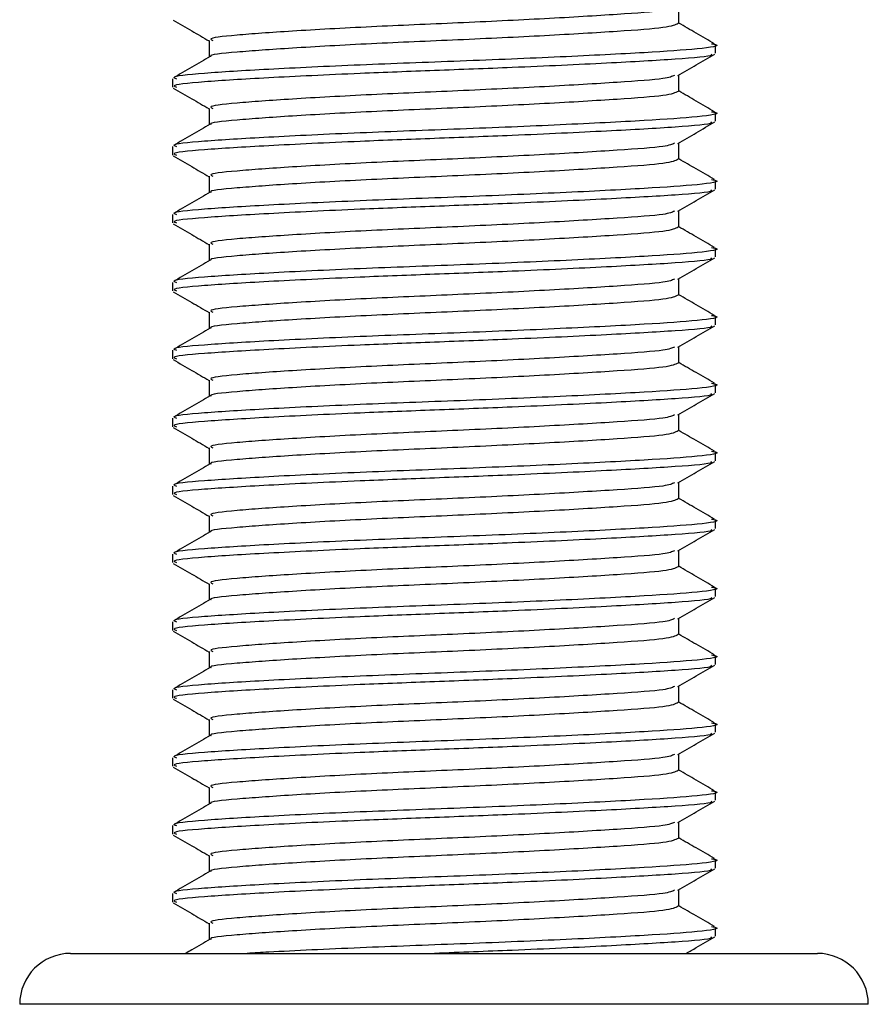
# Model space of a CAD drawing. Header units: millimetres. Extents: x 0 to 420, y 0 to 297.
# Tile 62 of 68: x 317.77 to 319.16, y 194.47 to 196.09. Entities that reach past the tile are written whole.
import ezdxf

# ---------------------------------------------------------------- set-up
doc = ezdxf.new("R2010")
doc.units = ezdxf.units.MM

msp = doc.modelspace()

# ---------------------------------------------------------------- linework, layer by layer
at = {"color": 7, "linetype": 'Continuous', "lineweight": 25}
for p, q in [((318.852, 196.08172), (318.852, 196.10884)), ((318.07998, 196.05382), (318.07998, 196.02666)), ((318.91241, 196.03286), (318.91241, 196.04684)), ((318.01957, 195.99104), (318.01957, 195.97709)), ((318.852, 195.97012), (318.852, 195.99724)), ((318.07998, 195.94222), (318.07998, 195.91505)), ((318.91241, 195.92126), (318.91241, 195.93523)), ((318.852, 195.85851), (318.852, 195.88563)), ((318.01957, 195.87944), (318.01957, 195.86549)), ((318.07998, 195.83061), (318.07998, 195.80345)), ((318.91241, 195.80965), (318.91241, 195.82363)), ((318.852, 195.74691), (318.852, 195.77403)), ((318.01957, 195.76783), (318.01957, 195.75388)), ((318.07998, 195.71901), (318.07998, 195.69184)), ((318.91241, 195.69805), (318.91241, 195.71203)), ((318.852, 195.6353), (318.852, 195.66242)), ((318.01957, 195.65623), (318.01957, 195.64228)), ((318.07998, 195.6074), (318.07998, 195.58024)), ((318.91241, 195.58644), (318.91241, 195.60042)), ((318.01957, 195.54462), (318.01957, 195.53067)), ((318.852, 195.5237), (318.852, 195.55082)), ((318.07998, 195.4958), (318.07998, 195.46863)), ((318.91241, 195.47484), (318.91241, 195.48882)), ((318.01957, 195.43302), (318.01957, 195.41907)), ((318.852, 195.41209), (318.852, 195.43921)), ((318.07998, 195.38419), (318.07998, 195.35703)), ((318.91241, 195.36323), (318.91241, 195.37721)), ((318.01957, 195.32141), (318.01957, 195.30746)), ((318.852, 195.30049), (318.852, 195.32761)), ((318.07998, 195.27259), (318.07998, 195.24542)), ((318.91241, 195.25163), (318.91241, 195.26561)), ((318.01957, 195.20981), (318.01957, 195.19586)), ((318.852, 195.18888), (318.852, 195.216)), ((318.07998, 195.16098), (318.07998, 195.13382)), ((318.91241, 195.14002), (318.91241, 195.154)), ((318.01957, 195.0982), (318.01957, 195.08425)), ((318.852, 195.07728), (318.852, 195.1044)), ((318.07998, 195.04938), (318.07998, 195.02221)), ((318.91241, 195.02842), (318.91241, 195.0424)), ((318.01957, 194.9866), (318.01957, 194.97265)), ((318.852, 194.96567), (318.852, 194.99279)), ((318.07998, 194.93777), (318.07998, 194.91061)), ((318.91241, 194.91681), (318.91241, 194.93079)), ((318.852, 194.85407), (318.852, 194.88119)), ((318.01957, 194.87499), (318.01957, 194.86104)), ((318.07998, 194.82617), (318.07998, 194.799)), ((318.91241, 194.80521), (318.91241, 194.81919)), ((318.852, 194.74246), (318.852, 194.76958)), ((318.01957, 194.76339), (318.01957, 194.74944)), ((318.07998, 194.71456), (318.07998, 194.6874)), ((318.91241, 194.6936), (318.91241, 194.70758)), ((318.852, 194.63086), (318.852, 194.65798)), ((318.01957, 194.65178), (318.01957, 194.63783)), ((318.07998, 194.60296), (318.07998, 194.57579)), ((318.91241, 194.582), (318.91241, 194.59598)), ((317.85216, 194.55347), (319.07982, 194.55347)), ((319.16352, 194.46977), (317.76846, 194.46977))]:
    msp.add_line(p, q, dxfattribs=at)
for centre, start, end in [((317.85216, 194.46977), 90, 180), ((319.07982, 194.46977), 0, 90)]:
    msp.add_arc(centre, 0.0837, start, end, dxfattribs=at)
for points, knots in [([(318.84498, 196.10801), (318.84102, 196.10624), (318.83187, 196.10216), (318.75482, 196.09667), (318.63602, 196.08947), (318.49059, 196.08255), (318.34247, 196.07639), (318.21103, 196.06903), (318.12017, 196.06251), (318.07679, 196.05757), (318.08425, 196.05453), (318.08598, 196.05382)], [0, 0, 0, 0, 0.09285129, 0.21449693, 0.34094888, 0.46629235, 0.5884099, 0.71545608, 0.83913214, 0.9626844, 1, 1, 1, 1]), ([(318.02088, 196.08726), (318.03099, 196.08141), (318.05069, 196.07001), (318.07039, 196.05859), (318.07998, 196.05304)], [0, 0, 0, 0, 0.5130376, 1, 1, 1, 1]), ([(318.85099, 196.08173), (318.84626, 196.0794), (318.8368, 196.07475), (318.75526, 196.06876), (318.6359, 196.06157), (318.4906, 196.05465), (318.34256, 196.04849), (318.21064, 196.04113), (318.12158, 196.03459), (318.07845, 196.03024), (318.08285, 196.02781), (318.08305, 196.0277)], [0, 0, 0, 0, 0.1221089, 0.2440673, 0.3708443, 0.4965099, 0.6189414, 0.7463142, 0.8703081, 0.994178, 1, 1, 1, 1]), ([(318.91084, 196.04839), (318.90074, 196.05424), (318.88112, 196.06559), (318.86151, 196.07695), (318.852, 196.08246)], [0, 0, 0, 0, 0.5152084, 1, 1, 1, 1]), ([(318.90598, 196.04837), (318.90838, 196.04795), (318.92399, 196.04524), (318.88939, 196.03991), (318.80236, 196.0339), (318.66199, 196.02669), (318.4946, 196.01977), (318.3231, 196.01361), (318.17114, 196.00625), (318.06605, 195.99973), (318.01588, 195.9948), (318.02451, 195.99175), (318.02652, 195.99104)], [0, 0, 0, 0, 0.0217297, 0.1414261, 0.2565525, 0.3762225, 0.4948447, 0.6104172, 0.7306489, 0.8476948, 0.9646236, 1, 1, 1, 1]), ([(318.90478, 196.03144), (318.90556, 196.03084), (318.90937, 196.0279), (318.85195, 196.02303), (318.73928, 196.01654), (318.59396, 196.00975), (318.45165, 196.00438), (318.31079, 195.99904), (318.1711, 195.99231), (318.06606, 195.98578), (318.01588, 195.98084), (318.02451, 195.9778), (318.02652, 195.97709)], [0, 0, 0, 0, 0.0318208, 0.1550726, 0.2780795, 0.40465, 0.4988, 0.5899648, 0.7165084, 0.839699, 0.9627664, 1, 1, 1, 1]), ([(318.85047, 195.99635), (318.86058, 196.0022), (318.88079, 196.01391), (318.901, 196.02561), (318.9111, 196.03146)], [0, 0, 0, 0, 0.4998993, 1, 1, 1, 1]), ([(318.08176, 196.02769), (318.07166, 196.02183), (318.05146, 196.01013), (318.03125, 195.99843), (318.02114, 195.99258)], [0, 0, 0, 0, 0.4999039, 1, 1, 1, 1]), ([(318.84498, 195.99641), (318.84102, 195.99464), (318.83187, 195.99055), (318.75482, 195.98507), (318.63602, 195.97786), (318.49059, 195.97094), (318.34247, 195.96479), (318.21103, 195.95742), (318.12017, 195.9509), (318.07679, 195.94597), (318.08425, 195.94293), (318.08598, 195.94222)], [0, 0, 0, 0, 0.0928513, 0.2144969, 0.3409489, 0.4662923, 0.5884099, 0.7154561, 0.8391321, 0.9626844, 1, 1, 1, 1]), ([(318.02088, 195.97566), (318.03099, 195.96981), (318.05069, 195.9584), (318.07039, 195.94699), (318.07998, 195.94143)], [0, 0, 0, 0, 0.5130376, 1, 1, 1, 1]), ([(318.85099, 195.97012), (318.84626, 195.9678), (318.8368, 195.96314), (318.75526, 195.95716), (318.6359, 195.94996), (318.4906, 195.94304), (318.34256, 195.93688), (318.21064, 195.92953), (318.12158, 195.92299), (318.07845, 195.91864), (318.08285, 195.9162), (318.08305, 195.9161)], [0, 0, 0, 0, 0.1221089, 0.2440673, 0.3708443, 0.4965099, 0.6189414, 0.7463142, 0.8703081, 0.994178, 1, 1, 1, 1]), ([(318.91084, 195.93678), (318.90074, 195.94263), (318.88112, 195.95399), (318.86151, 195.96535), (318.852, 195.97085)], [0, 0, 0, 0, 0.5152084, 1, 1, 1, 1]), ([(318.90598, 195.93677), (318.90838, 195.93635), (318.92399, 195.93363), (318.88939, 195.92831), (318.80236, 195.92229), (318.66199, 195.91508), (318.4946, 195.90817), (318.3231, 195.90201), (318.17114, 195.89465), (318.06605, 195.88812), (318.01588, 195.88319), (318.02451, 195.88015), (318.02652, 195.87944)], [0, 0, 0, 0, 0.0217297, 0.1414261, 0.2565525, 0.3762225, 0.4948447, 0.6104172, 0.7306489, 0.8476948, 0.9646236, 1, 1, 1, 1]), ([(318.90478, 195.91984), (318.90556, 195.91923), (318.90937, 195.91629), (318.85195, 195.91142), (318.73928, 195.90494), (318.59396, 195.89814), (318.45165, 195.89278), (318.31079, 195.88743), (318.1711, 195.8807), (318.06606, 195.87417), (318.01588, 195.86924), (318.02451, 195.86619), (318.02652, 195.86549)], [0, 0, 0, 0, 0.0318208, 0.1550726, 0.2780795, 0.40465, 0.4988, 0.5899648, 0.7165084, 0.839699, 0.9627664, 1, 1, 1, 1]), ([(318.85047, 195.88474), (318.86058, 195.8906), (318.88079, 195.9023), (318.901, 195.914), (318.9111, 195.91985)], [0, 0, 0, 0, 0.4998993, 1, 1, 1, 1]), ([(318.08176, 195.91608), (318.07166, 195.91023), (318.05146, 195.89853), (318.03125, 195.88683), (318.02114, 195.88098)], [0, 0, 0, 0, 0.4999039, 1, 1, 1, 1]), ([(318.84498, 195.8848), (318.84102, 195.88303), (318.83187, 195.87895), (318.75482, 195.87346), (318.63602, 195.86626), (318.49059, 195.85934), (318.34247, 195.85318), (318.21103, 195.84582), (318.12017, 195.8393), (318.07679, 195.83436), (318.08425, 195.83132), (318.08598, 195.83061)], [0, 0, 0, 0, 0.0928513, 0.2144969, 0.3409489, 0.4662923, 0.5884099, 0.7154561, 0.8391321, 0.9626844, 1, 1, 1, 1]), ([(318.02088, 195.86405), (318.03099, 195.8582), (318.05069, 195.8468), (318.07039, 195.83538), (318.07998, 195.82983)], [0, 0, 0, 0, 0.5130376, 1, 1, 1, 1]), ([(318.85099, 195.85852), (318.84626, 195.85619), (318.8368, 195.85154), (318.75526, 195.84555), (318.6359, 195.83836), (318.4906, 195.83144), (318.34256, 195.82528), (318.21064, 195.81792), (318.12158, 195.81138), (318.07845, 195.80703), (318.08285, 195.8046), (318.08305, 195.80449)], [0, 0, 0, 0, 0.12210894, 0.24406727, 0.37084428, 0.49650994, 0.61894141, 0.74631417, 0.87030815, 0.994178, 1, 1, 1, 1]), ([(318.91084, 195.82518), (318.90074, 195.83103), (318.88112, 195.84238), (318.86151, 195.85374), (318.852, 195.85925)], [0, 0, 0, 0, 0.5152084, 1, 1, 1, 1]), ([(318.90598, 195.82516), (318.90838, 195.82475), (318.92399, 195.82203), (318.88939, 195.8167), (318.80236, 195.81069), (318.66199, 195.80348), (318.4946, 195.79656), (318.3231, 195.7904), (318.17114, 195.78304), (318.06605, 195.77652), (318.01588, 195.77159), (318.02451, 195.76854), (318.02652, 195.76783)], [0, 0, 0, 0, 0.0217297, 0.1414261, 0.2565525, 0.3762225, 0.4948447, 0.6104172, 0.7306489, 0.8476948, 0.9646236, 1, 1, 1, 1]), ([(318.08176, 195.80448), (318.07166, 195.79863), (318.05146, 195.78692), (318.03125, 195.77522), (318.02114, 195.76937)], [0, 0, 0, 0, 0.4999039, 1, 1, 1, 1]), ([(318.90478, 195.80823), (318.90556, 195.80763), (318.90937, 195.80469), (318.85195, 195.79982), (318.73928, 195.79333), (318.59396, 195.78654), (318.45165, 195.78117), (318.31079, 195.77583), (318.1711, 195.7691), (318.06606, 195.76257), (318.01588, 195.75764), (318.02451, 195.75459), (318.02652, 195.75388)], [0, 0, 0, 0, 0.0318208, 0.1550726, 0.2780795, 0.40465, 0.4988, 0.5899648, 0.7165084, 0.839699, 0.9627664, 1, 1, 1, 1]), ([(318.85047, 195.77314), (318.86058, 195.77899), (318.88079, 195.7907), (318.901, 195.8024), (318.9111, 195.80825)], [0, 0, 0, 0, 0.4998993, 1, 1, 1, 1]), ([(318.84498, 195.7732), (318.84102, 195.77143), (318.83187, 195.76734), (318.75482, 195.76186), (318.63602, 195.75465), (318.49059, 195.74773), (318.34247, 195.74158), (318.21103, 195.73421), (318.12017, 195.72769), (318.07679, 195.72276), (318.08425, 195.71972), (318.08598, 195.71901)], [0, 0, 0, 0, 0.0928513, 0.2144969, 0.3409489, 0.4662923, 0.5884099, 0.7154561, 0.8391321, 0.9626844, 1, 1, 1, 1]), ([(318.02088, 195.75245), (318.03099, 195.7466), (318.05069, 195.73519), (318.07039, 195.72378), (318.07998, 195.71822)], [0, 0, 0, 0, 0.5130376, 1, 1, 1, 1]), ([(318.85099, 195.74691), (318.84626, 195.74459), (318.8368, 195.73993), (318.75526, 195.73395), (318.6359, 195.72675), (318.4906, 195.71983), (318.34256, 195.71367), (318.21064, 195.70632), (318.12158, 195.69978), (318.07845, 195.69543), (318.08285, 195.69299), (318.08305, 195.69289)], [0, 0, 0, 0, 0.12210894, 0.24406727, 0.37084428, 0.49650994, 0.61894141, 0.74631417, 0.87030815, 0.994178, 1, 1, 1, 1]), ([(318.91084, 195.71357), (318.90074, 195.71942), (318.88112, 195.73078), (318.86151, 195.74214), (318.852, 195.74764)], [0, 0, 0, 0, 0.5152084, 1, 1, 1, 1]), ([(318.90598, 195.71356), (318.90838, 195.71314), (318.92399, 195.71042), (318.88939, 195.7051), (318.80236, 195.69908), (318.66199, 195.69187), (318.4946, 195.68496), (318.3231, 195.6788), (318.17114, 195.67144), (318.06605, 195.66491), (318.01588, 195.65998), (318.02451, 195.65694), (318.02652, 195.65623)], [0, 0, 0, 0, 0.0217297, 0.14142613, 0.2565525, 0.3762225, 0.49484466, 0.61041717, 0.73064887, 0.84769476, 0.96462361, 1, 1, 1, 1]), ([(318.08176, 195.69287), (318.07166, 195.68702), (318.05146, 195.67532), (318.03125, 195.66362), (318.02114, 195.65777)], [0, 0, 0, 0, 0.4999039, 1, 1, 1, 1]), ([(318.90478, 195.69663), (318.90556, 195.69602), (318.90937, 195.69308), (318.85195, 195.68821), (318.73928, 195.68173), (318.59396, 195.67493), (318.45165, 195.66957), (318.31079, 195.66422), (318.1711, 195.65749), (318.06606, 195.65096), (318.01588, 195.64603), (318.02451, 195.64299), (318.02652, 195.64228)], [0, 0, 0, 0, 0.0318208, 0.1550726, 0.2780795, 0.40465, 0.4988, 0.5899648, 0.7165084, 0.839699, 0.9627664, 1, 1, 1, 1]), ([(318.85047, 195.66154), (318.86058, 195.66739), (318.88079, 195.67909), (318.901, 195.69079), (318.9111, 195.69664)], [0, 0, 0, 0, 0.4998993, 1, 1, 1, 1]), ([(318.84498, 195.66159), (318.84102, 195.65982), (318.83187, 195.65574), (318.75482, 195.65025), (318.63602, 195.64305), (318.49059, 195.63613), (318.34247, 195.62997), (318.21103, 195.62261), (318.12017, 195.61609), (318.07679, 195.61115), (318.08425, 195.60811), (318.08598, 195.6074)], [0, 0, 0, 0, 0.0928513, 0.2144969, 0.3409489, 0.4662923, 0.5884099, 0.7154561, 0.8391321, 0.9626844, 1, 1, 1, 1]), ([(318.02088, 195.64084), (318.03099, 195.63499), (318.05069, 195.62359), (318.07039, 195.61218), (318.07998, 195.60662)], [0, 0, 0, 0, 0.51303762, 1, 1, 1, 1]), ([(318.85099, 195.63531), (318.84626, 195.63298), (318.8368, 195.62833), (318.75526, 195.62234), (318.6359, 195.61515), (318.4906, 195.60823), (318.34256, 195.60207), (318.21064, 195.59471), (318.12158, 195.58817), (318.07845, 195.58382), (318.08285, 195.58139), (318.08305, 195.58128)], [0, 0, 0, 0, 0.1221089, 0.2440673, 0.3708443, 0.4965099, 0.6189414, 0.7463142, 0.8703081, 0.994178, 1, 1, 1, 1]), ([(318.91084, 195.60197), (318.90074, 195.60782), (318.88112, 195.61917), (318.86151, 195.63053), (318.852, 195.63604)], [0, 0, 0, 0, 0.5152084, 1, 1, 1, 1]), ([(318.90598, 195.60195), (318.90838, 195.60154), (318.92399, 195.59882), (318.88939, 195.59349), (318.80236, 195.58748), (318.66199, 195.58027), (318.4946, 195.57335), (318.3231, 195.56719), (318.17114, 195.55983), (318.06605, 195.55331), (318.01588, 195.54838), (318.02451, 195.54533), (318.02652, 195.54462)], [0, 0, 0, 0, 0.0217297, 0.14142613, 0.2565525, 0.3762225, 0.49484466, 0.61041717, 0.73064887, 0.84769476, 0.96462361, 1, 1, 1, 1]), ([(318.08176, 195.58127), (318.07166, 195.57542), (318.05146, 195.56371), (318.03125, 195.55201), (318.02114, 195.54616)], [0, 0, 0, 0, 0.49990393, 1, 1, 1, 1]), ([(318.90478, 195.58502), (318.90556, 195.58442), (318.90937, 195.58148), (318.85195, 195.57661), (318.73928, 195.57012), (318.59396, 195.56333), (318.45165, 195.55797), (318.31079, 195.55262), (318.1711, 195.54589), (318.06606, 195.53936), (318.01588, 195.53443), (318.02451, 195.53138), (318.02652, 195.53067)], [0, 0, 0, 0, 0.0318208, 0.1550726, 0.2780795, 0.40465, 0.4988, 0.5899648, 0.7165084, 0.839699, 0.9627664, 1, 1, 1, 1]), ([(318.85047, 195.54993), (318.86058, 195.55578), (318.88079, 195.56749), (318.901, 195.57919), (318.9111, 195.58504)], [0, 0, 0, 0, 0.4998993, 1, 1, 1, 1]), ([(318.84498, 195.54999), (318.84102, 195.54822), (318.83187, 195.54413), (318.75482, 195.53865), (318.63602, 195.53144), (318.49059, 195.52452), (318.34247, 195.51837), (318.21103, 195.511), (318.12017, 195.50448), (318.07679, 195.49955), (318.08425, 195.49651), (318.08598, 195.4958)], [0, 0, 0, 0, 0.0928513, 0.2144969, 0.3409489, 0.4662923, 0.5884099, 0.7154561, 0.8391321, 0.9626844, 1, 1, 1, 1]), ([(318.02088, 195.52924), (318.03099, 195.52339), (318.05069, 195.51198), (318.07039, 195.50057), (318.07998, 195.49501)], [0, 0, 0, 0, 0.5130376, 1, 1, 1, 1]), ([(318.85099, 195.5237), (318.84626, 195.52138), (318.8368, 195.51672), (318.75526, 195.51074), (318.6359, 195.50354), (318.4906, 195.49662), (318.34256, 195.49046), (318.21064, 195.48311), (318.12158, 195.47657), (318.07845, 195.47222), (318.08285, 195.46979), (318.08305, 195.46968)], [0, 0, 0, 0, 0.1221089, 0.2440673, 0.3708443, 0.4965099, 0.6189414, 0.7463142, 0.8703081, 0.994178, 1, 1, 1, 1]), ([(318.91084, 195.49036), (318.90074, 195.49621), (318.88112, 195.50757), (318.86151, 195.51893), (318.852, 195.52443)], [0, 0, 0, 0, 0.5152084, 1, 1, 1, 1]), ([(318.90598, 195.49035), (318.90838, 195.48993), (318.92399, 195.48721), (318.88939, 195.48189), (318.80236, 195.47587), (318.66199, 195.46866), (318.4946, 195.46175), (318.3231, 195.45559), (318.17114, 195.44823), (318.06605, 195.4417), (318.01588, 195.43677), (318.02451, 195.43373), (318.02652, 195.43302)], [0, 0, 0, 0, 0.0217297, 0.1414261, 0.2565525, 0.3762225, 0.4948447, 0.6104172, 0.7306489, 0.8476948, 0.9646236, 1, 1, 1, 1]), ([(318.08176, 195.46966), (318.07166, 195.46381), (318.05146, 195.45211), (318.03125, 195.44041), (318.02114, 195.43456)], [0, 0, 0, 0, 0.4999039, 1, 1, 1, 1]), ([(318.90478, 195.47342), (318.90556, 195.47281), (318.90937, 195.46987), (318.85195, 195.465), (318.73928, 195.45852), (318.59396, 195.45172), (318.45165, 195.44636), (318.31079, 195.44101), (318.1711, 195.43428), (318.06606, 195.42775), (318.01588, 195.42282), (318.02451, 195.41978), (318.02652, 195.41907)], [0, 0, 0, 0, 0.0318208, 0.1550726, 0.2780795, 0.40465, 0.4988, 0.5899648, 0.7165084, 0.839699, 0.9627664, 1, 1, 1, 1]), ([(318.85047, 195.43833), (318.86058, 195.44418), (318.88079, 195.45588), (318.901, 195.46758), (318.9111, 195.47343)], [0, 0, 0, 0, 0.4998993, 1, 1, 1, 1]), ([(318.84498, 195.43838), (318.84102, 195.43661), (318.83187, 195.43253), (318.75482, 195.42704), (318.63602, 195.41984), (318.49059, 195.41292), (318.34247, 195.40676), (318.21103, 195.3994), (318.12017, 195.39288), (318.07679, 195.38794), (318.08425, 195.3849), (318.08598, 195.3842)], [0, 0, 0, 0, 0.0928513, 0.2144969, 0.3409489, 0.4662923, 0.5884099, 0.7154561, 0.8391321, 0.9626844, 1, 1, 1, 1]), ([(318.02088, 195.41763), (318.03099, 195.41178), (318.05069, 195.40038), (318.07039, 195.38897), (318.07998, 195.38341)], [0, 0, 0, 0, 0.5130376, 1, 1, 1, 1]), ([(318.85099, 195.4121), (318.84626, 195.40977), (318.8368, 195.40512), (318.75526, 195.39913), (318.6359, 195.39194), (318.4906, 195.38502), (318.34256, 195.37886), (318.21064, 195.3715), (318.12158, 195.36496), (318.07845, 195.36062), (318.08285, 195.35818), (318.08305, 195.35807)], [0, 0, 0, 0, 0.1221089, 0.2440673, 0.3708443, 0.4965099, 0.6189414, 0.7463142, 0.8703081, 0.994178, 1, 1, 1, 1]), ([(318.91084, 195.37876), (318.90074, 195.38461), (318.88112, 195.39596), (318.86151, 195.40732), (318.852, 195.41283)], [0, 0, 0, 0, 0.5152084, 1, 1, 1, 1]), ([(318.90598, 195.37874), (318.90838, 195.37833), (318.92399, 195.37561), (318.88939, 195.37028), (318.80236, 195.36427), (318.66199, 195.35706), (318.4946, 195.35014), (318.3231, 195.34398), (318.17114, 195.33662), (318.06605, 195.3301), (318.01588, 195.32517), (318.02451, 195.32212), (318.02652, 195.32141)], [0, 0, 0, 0, 0.0217297, 0.14142613, 0.2565525, 0.3762225, 0.49484466, 0.61041717, 0.73064887, 0.84769476, 0.96462361, 1, 1, 1, 1]), ([(318.08176, 195.35806), (318.07166, 195.35221), (318.05146, 195.3405), (318.03125, 195.3288), (318.02114, 195.32296)], [0, 0, 0, 0, 0.4999039, 1, 1, 1, 1]), ([(318.90478, 195.36181), (318.90556, 195.36121), (318.90937, 195.35827), (318.85195, 195.3534), (318.73928, 195.34691), (318.59396, 195.34012), (318.45165, 195.33476), (318.31079, 195.32941), (318.1711, 195.32268), (318.06606, 195.31615), (318.01588, 195.31122), (318.02451, 195.30817), (318.02652, 195.30746)], [0, 0, 0, 0, 0.0318208, 0.1550726, 0.2780795, 0.40465, 0.4988, 0.5899648, 0.7165084, 0.839699, 0.9627664, 1, 1, 1, 1]), ([(318.85047, 195.32672), (318.86058, 195.33257), (318.88079, 195.34428), (318.901, 195.35598), (318.9111, 195.36183)], [0, 0, 0, 0, 0.4998993, 1, 1, 1, 1]), ([(318.84498, 195.32678), (318.84102, 195.32501), (318.83187, 195.32092), (318.75482, 195.31544), (318.63602, 195.30823), (318.49059, 195.30131), (318.34247, 195.29516), (318.21103, 195.28779), (318.12017, 195.28127), (318.07679, 195.27634), (318.08425, 195.2733), (318.08598, 195.27259)], [0, 0, 0, 0, 0.0928513, 0.2144969, 0.3409489, 0.4662923, 0.5884099, 0.7154561, 0.8391321, 0.9626844, 1, 1, 1, 1]), ([(318.02088, 195.30603), (318.03099, 195.30018), (318.05069, 195.28877), (318.07039, 195.27736), (318.07998, 195.2718)], [0, 0, 0, 0, 0.5130376, 1, 1, 1, 1]), ([(318.85099, 195.30049), (318.84626, 195.29817), (318.8368, 195.29351), (318.75526, 195.28753), (318.6359, 195.28033), (318.4906, 195.27341), (318.34256, 195.26725), (318.21064, 195.2599), (318.12158, 195.25336), (318.07845, 195.24901), (318.08285, 195.24658), (318.08305, 195.24647)], [0, 0, 0, 0, 0.1221089, 0.2440673, 0.3708443, 0.4965099, 0.6189414, 0.7463142, 0.8703081, 0.994178, 1, 1, 1, 1]), ([(318.91084, 195.26715), (318.90074, 195.273), (318.88112, 195.28436), (318.86151, 195.29572), (318.852, 195.30122)], [0, 0, 0, 0, 0.5152084, 1, 1, 1, 1]), ([(318.90598, 195.26714), (318.90838, 195.26672), (318.92399, 195.264), (318.88939, 195.25868), (318.80236, 195.25266), (318.66199, 195.24545), (318.4946, 195.23854), (318.3231, 195.23238), (318.17114, 195.22502), (318.06605, 195.21849), (318.01588, 195.21356), (318.02451, 195.21052), (318.02652, 195.20981)], [0, 0, 0, 0, 0.0217297, 0.14142613, 0.2565525, 0.3762225, 0.49484466, 0.61041717, 0.73064887, 0.84769476, 0.96462361, 1, 1, 1, 1]), ([(318.08176, 195.24645), (318.07166, 195.2406), (318.05146, 195.2289), (318.03125, 195.2172), (318.02114, 195.21135)], [0, 0, 0, 0, 0.49990393, 1, 1, 1, 1]), ([(318.90478, 195.25021), (318.90556, 195.2496), (318.90937, 195.24666), (318.85195, 195.24179), (318.73928, 195.23531), (318.59396, 195.22851), (318.45165, 195.22315), (318.31079, 195.2178), (318.1711, 195.21107), (318.06606, 195.20454), (318.01588, 195.19961), (318.02451, 195.19657), (318.02652, 195.19586)], [0, 0, 0, 0, 0.0318208, 0.1550726, 0.2780795, 0.40465, 0.4988, 0.5899648, 0.7165084, 0.839699, 0.9627664, 1, 1, 1, 1]), ([(318.85047, 195.21512), (318.86058, 195.22097), (318.88079, 195.23267), (318.901, 195.24437), (318.9111, 195.25022)], [0, 0, 0, 0, 0.4998993, 1, 1, 1, 1]), ([(318.84498, 195.21517), (318.84102, 195.2134), (318.83187, 195.20932), (318.75482, 195.20383), (318.63602, 195.19663), (318.49059, 195.18971), (318.34247, 195.18355), (318.21103, 195.17619), (318.12017, 195.16967), (318.07679, 195.16474), (318.08425, 195.16169), (318.08598, 195.16099)], [0, 0, 0, 0, 0.0928513, 0.2144969, 0.3409489, 0.4662923, 0.5884099, 0.7154561, 0.8391321, 0.9626844, 1, 1, 1, 1]), ([(318.02088, 195.19442), (318.03099, 195.18857), (318.05069, 195.17717), (318.07039, 195.16576), (318.07998, 195.1602)], [0, 0, 0, 0, 0.5130376, 1, 1, 1, 1]), ([(318.85099, 195.18889), (318.84626, 195.18656), (318.8368, 195.18191), (318.75526, 195.17592), (318.6359, 195.16873), (318.4906, 195.16181), (318.34256, 195.15565), (318.21064, 195.14829), (318.12158, 195.14175), (318.07845, 195.13741), (318.08285, 195.13497), (318.08305, 195.13486)], [0, 0, 0, 0, 0.1221089, 0.2440673, 0.3708443, 0.4965099, 0.6189414, 0.7463142, 0.8703081, 0.994178, 1, 1, 1, 1]), ([(318.91084, 195.15555), (318.90074, 195.1614), (318.88112, 195.17275), (318.86151, 195.18411), (318.852, 195.18962)], [0, 0, 0, 0, 0.51520836, 1, 1, 1, 1]), ([(318.90598, 195.15553), (318.90838, 195.15512), (318.92399, 195.1524), (318.88939, 195.14707), (318.80236, 195.14106), (318.66199, 195.13385), (318.4946, 195.12693), (318.3231, 195.12077), (318.17114, 195.11341), (318.06605, 195.10689), (318.01588, 195.10196), (318.02451, 195.09891), (318.02652, 195.0982)], [0, 0, 0, 0, 0.0217297, 0.14142613, 0.2565525, 0.3762225, 0.49484466, 0.61041717, 0.73064887, 0.84769476, 0.96462361, 1, 1, 1, 1]), ([(318.08176, 195.13485), (318.07166, 195.129), (318.05146, 195.11729), (318.03125, 195.1056), (318.02114, 195.09975)], [0, 0, 0, 0, 0.4999039, 1, 1, 1, 1]), ([(318.90478, 195.1386), (318.90556, 195.138), (318.90937, 195.13506), (318.85195, 195.13019), (318.73928, 195.1237), (318.59396, 195.11691), (318.45165, 195.11155), (318.31079, 195.1062), (318.1711, 195.09947), (318.06606, 195.09294), (318.01588, 195.08801), (318.02451, 195.08496), (318.02652, 195.08425)], [0, 0, 0, 0, 0.0318208, 0.1550726, 0.2780795, 0.40465, 0.4988, 0.5899648, 0.7165084, 0.839699, 0.9627664, 1, 1, 1, 1]), ([(318.85047, 195.10351), (318.86058, 195.10936), (318.88079, 195.12107), (318.901, 195.13277), (318.9111, 195.13862)], [0, 0, 0, 0, 0.4998993, 1, 1, 1, 1]), ([(318.84498, 195.10357), (318.84102, 195.1018), (318.83187, 195.09771), (318.75482, 195.09223), (318.63602, 195.08502), (318.49059, 195.0781), (318.34247, 195.07195), (318.21103, 195.06458), (318.12017, 195.05806), (318.07679, 195.05313), (318.08425, 195.05009), (318.08598, 195.04938)], [0, 0, 0, 0, 0.09285129, 0.21449693, 0.34094888, 0.46629235, 0.5884099, 0.71545608, 0.83913214, 0.9626844, 1, 1, 1, 1]), ([(318.02088, 195.08282), (318.03099, 195.07697), (318.05069, 195.06556), (318.07039, 195.05415), (318.07998, 195.04859)], [0, 0, 0, 0, 0.51303762, 1, 1, 1, 1]), ([(318.85099, 195.07728), (318.84626, 195.07496), (318.8368, 195.0703), (318.75526, 195.06432), (318.6359, 195.05712), (318.4906, 195.0502), (318.34256, 195.04404), (318.21064, 195.03669), (318.12158, 195.03015), (318.07845, 195.0258), (318.08285, 195.02337), (318.08305, 195.02326)], [0, 0, 0, 0, 0.1221089, 0.2440673, 0.3708443, 0.4965099, 0.6189414, 0.7463142, 0.8703081, 0.994178, 1, 1, 1, 1]), ([(318.91084, 195.04394), (318.90074, 195.04979), (318.88112, 195.06115), (318.86151, 195.07251), (318.852, 195.07801)], [0, 0, 0, 0, 0.5152084, 1, 1, 1, 1]), ([(318.90598, 195.04393), (318.90838, 195.04351), (318.92399, 195.04079), (318.88939, 195.03547), (318.80236, 195.02945), (318.66199, 195.02224), (318.4946, 195.01533), (318.3231, 195.00917), (318.17114, 195.00181), (318.06605, 194.99528), (318.01588, 194.99035), (318.02451, 194.98731), (318.02652, 194.9866)], [0, 0, 0, 0, 0.0217297, 0.1414261, 0.2565525, 0.3762225, 0.4948447, 0.6104172, 0.7306489, 0.8476948, 0.9646236, 1, 1, 1, 1]), ([(318.90478, 195.027), (318.90556, 195.02639), (318.90937, 195.02345), (318.85195, 195.01858), (318.73928, 195.0121), (318.59396, 195.0053), (318.45165, 194.99994), (318.31079, 194.99459), (318.1711, 194.98786), (318.06606, 194.98133), (318.01588, 194.9764), (318.02451, 194.97336), (318.02652, 194.97265)], [0, 0, 0, 0, 0.0318208, 0.1550726, 0.2780795, 0.40465, 0.4988, 0.5899648, 0.7165084, 0.839699, 0.9627664, 1, 1, 1, 1]), ([(318.85047, 194.99191), (318.86058, 194.99776), (318.88079, 195.00946), (318.901, 195.02116), (318.9111, 195.02702)], [0, 0, 0, 0, 0.4998993, 1, 1, 1, 1]), ([(318.08176, 195.02324), (318.07166, 195.01739), (318.05146, 195.00569), (318.03125, 194.99399), (318.02114, 194.98814)], [0, 0, 0, 0, 0.49990393, 1, 1, 1, 1]), ([(318.84498, 194.99196), (318.84102, 194.9902), (318.83187, 194.98611), (318.75482, 194.98062), (318.63602, 194.97342), (318.49059, 194.9665), (318.34247, 194.96034), (318.21103, 194.95298), (318.12017, 194.94646), (318.07679, 194.94153), (318.08425, 194.93848), (318.08598, 194.93778)], [0, 0, 0, 0, 0.09285129, 0.21449693, 0.34094888, 0.46629235, 0.5884099, 0.71545608, 0.83913214, 0.9626844, 1, 1, 1, 1]), ([(318.02088, 194.97121), (318.03099, 194.96536), (318.05069, 194.95396), (318.07039, 194.94255), (318.07998, 194.93699)], [0, 0, 0, 0, 0.51303762, 1, 1, 1, 1]), ([(318.85099, 194.96568), (318.84626, 194.96335), (318.8368, 194.9587), (318.75526, 194.95271), (318.6359, 194.94552), (318.4906, 194.9386), (318.34256, 194.93244), (318.21064, 194.92508), (318.12158, 194.91855), (318.07845, 194.9142), (318.08285, 194.91176), (318.08305, 194.91165)], [0, 0, 0, 0, 0.1221089, 0.2440673, 0.3708443, 0.4965099, 0.6189414, 0.7463142, 0.8703081, 0.994178, 1, 1, 1, 1]), ([(318.91084, 194.93234), (318.90074, 194.93819), (318.88112, 194.94954), (318.86151, 194.9609), (318.852, 194.96641)], [0, 0, 0, 0, 0.5152084, 1, 1, 1, 1]), ([(318.90598, 194.93232), (318.90838, 194.93191), (318.92399, 194.92919), (318.88939, 194.92386), (318.80236, 194.91785), (318.66199, 194.91064), (318.4946, 194.90372), (318.3231, 194.89756), (318.17114, 194.8902), (318.06605, 194.88368), (318.01588, 194.87875), (318.02451, 194.8757), (318.02652, 194.87499)], [0, 0, 0, 0, 0.0217297, 0.1414261, 0.2565525, 0.3762225, 0.4948447, 0.6104172, 0.7306489, 0.8476948, 0.9646236, 1, 1, 1, 1]), ([(318.90478, 194.91539), (318.90556, 194.91479), (318.90937, 194.91185), (318.85195, 194.90698), (318.73928, 194.90049), (318.59396, 194.8937), (318.45165, 194.88834), (318.31079, 194.88299), (318.1711, 194.87626), (318.06606, 194.86973), (318.01588, 194.8648), (318.02451, 194.86175), (318.02652, 194.86104)], [0, 0, 0, 0, 0.0318208, 0.1550726, 0.2780795, 0.40465, 0.4988, 0.5899648, 0.7165084, 0.839699, 0.9627664, 1, 1, 1, 1]), ([(318.85047, 194.8803), (318.86058, 194.88615), (318.88079, 194.89786), (318.901, 194.90956), (318.9111, 194.91541)], [0, 0, 0, 0, 0.4998993, 1, 1, 1, 1]), ([(318.08176, 194.91164), (318.07166, 194.90579), (318.05146, 194.89408), (318.03125, 194.88239), (318.02114, 194.87654)], [0, 0, 0, 0, 0.4999039, 1, 1, 1, 1]), ([(318.84498, 194.88036), (318.84102, 194.87859), (318.83187, 194.8745), (318.75482, 194.86902), (318.63602, 194.86181), (318.49059, 194.85489), (318.34247, 194.84874), (318.21103, 194.84137), (318.12017, 194.83485), (318.07679, 194.82992), (318.08425, 194.82688), (318.08598, 194.82617)], [0, 0, 0, 0, 0.0928513, 0.2144969, 0.3409489, 0.4662923, 0.5884099, 0.7154561, 0.8391321, 0.9626844, 1, 1, 1, 1]), ([(318.02088, 194.85961), (318.03099, 194.85376), (318.05069, 194.84235), (318.07039, 194.83094), (318.07998, 194.82538)], [0, 0, 0, 0, 0.51303762, 1, 1, 1, 1]), ([(318.85099, 194.85408), (318.84626, 194.85175), (318.8368, 194.84709), (318.75526, 194.84111), (318.6359, 194.83391), (318.4906, 194.82699), (318.34256, 194.82083), (318.21064, 194.81348), (318.12158, 194.80694), (318.07845, 194.80259), (318.08285, 194.80016), (318.08305, 194.80005)], [0, 0, 0, 0, 0.1221089, 0.2440673, 0.3708443, 0.4965099, 0.6189414, 0.7463142, 0.8703081, 0.994178, 1, 1, 1, 1]), ([(318.91084, 194.82073), (318.90074, 194.82658), (318.88112, 194.83794), (318.86151, 194.8493), (318.852, 194.8548)], [0, 0, 0, 0, 0.5152084, 1, 1, 1, 1]), ([(318.90598, 194.82072), (318.90838, 194.8203), (318.92399, 194.81758), (318.88939, 194.81226), (318.80236, 194.80624), (318.66199, 194.79903), (318.4946, 194.79212), (318.3231, 194.78596), (318.17114, 194.7786), (318.06605, 194.77207), (318.01588, 194.76714), (318.02451, 194.7641), (318.02652, 194.76339)], [0, 0, 0, 0, 0.0217297, 0.1414261, 0.2565525, 0.3762225, 0.4948447, 0.6104172, 0.7306489, 0.8476948, 0.9646236, 1, 1, 1, 1]), ([(318.90478, 194.80379), (318.90556, 194.80319), (318.90937, 194.80024), (318.85195, 194.79537), (318.73928, 194.78889), (318.59396, 194.78209), (318.45165, 194.77673), (318.31079, 194.77138), (318.1711, 194.76465), (318.06606, 194.75812), (318.01588, 194.75319), (318.02451, 194.75015), (318.02652, 194.74944)], [0, 0, 0, 0, 0.0318208, 0.1550726, 0.2780795, 0.40465, 0.4988, 0.5899648, 0.7165084, 0.839699, 0.9627664, 1, 1, 1, 1]), ([(318.85047, 194.7687), (318.86058, 194.77455), (318.88079, 194.78626), (318.901, 194.79795), (318.9111, 194.80381)], [0, 0, 0, 0, 0.4998993, 1, 1, 1, 1]), ([(318.08176, 194.80003), (318.07166, 194.79418), (318.05146, 194.78248), (318.03125, 194.77078), (318.02114, 194.76493)], [0, 0, 0, 0, 0.4999039, 1, 1, 1, 1]), ([(318.84498, 194.76875), (318.84102, 194.76699), (318.83187, 194.7629), (318.75482, 194.75741), (318.63602, 194.75021), (318.49059, 194.74329), (318.34247, 194.73713), (318.21103, 194.72977), (318.12017, 194.72325), (318.07679, 194.71832), (318.08425, 194.71527), (318.08598, 194.71457)], [0, 0, 0, 0, 0.0928513, 0.2144969, 0.3409489, 0.4662923, 0.5884099, 0.7154561, 0.8391321, 0.9626844, 1, 1, 1, 1]), ([(318.02088, 194.748), (318.03099, 194.74215), (318.05069, 194.73075), (318.07039, 194.71934), (318.07998, 194.71378)], [0, 0, 0, 0, 0.5130376, 1, 1, 1, 1]), ([(318.85099, 194.74247), (318.84626, 194.74014), (318.8368, 194.73549), (318.75526, 194.7295), (318.6359, 194.72231), (318.4906, 194.71539), (318.34256, 194.70923), (318.21064, 194.70187), (318.12158, 194.69534), (318.07845, 194.69099), (318.08285, 194.68855), (318.08305, 194.68844)], [0, 0, 0, 0, 0.1221089, 0.2440673, 0.3708443, 0.4965099, 0.6189414, 0.7463142, 0.8703081, 0.994178, 1, 1, 1, 1]), ([(318.91084, 194.70913), (318.90074, 194.71498), (318.88112, 194.72633), (318.86151, 194.73769), (318.852, 194.7432)], [0, 0, 0, 0, 0.51520836, 1, 1, 1, 1]), ([(318.90598, 194.70911), (318.90838, 194.7087), (318.92399, 194.70598), (318.88939, 194.70065), (318.80236, 194.69464), (318.66199, 194.68743), (318.4946, 194.68051), (318.3231, 194.67435), (318.17114, 194.66699), (318.06605, 194.66047), (318.01588, 194.65554), (318.02451, 194.65249), (318.02652, 194.65178)], [0, 0, 0, 0, 0.0217297, 0.1414261, 0.2565525, 0.3762225, 0.4948447, 0.6104172, 0.7306489, 0.8476948, 0.9646236, 1, 1, 1, 1]), ([(318.08176, 194.68843), (318.07166, 194.68258), (318.05146, 194.67087), (318.03125, 194.65918), (318.02114, 194.65333)], [0, 0, 0, 0, 0.4999039, 1, 1, 1, 1]), ([(318.90478, 194.69218), (318.90556, 194.69158), (318.90937, 194.68864), (318.85195, 194.68377), (318.73928, 194.67728), (318.59396, 194.67049), (318.45165, 194.66513), (318.31079, 194.65978), (318.1711, 194.65305), (318.06606, 194.64652), (318.01588, 194.64159), (318.02451, 194.63854), (318.02652, 194.63783)], [0, 0, 0, 0, 0.0318208, 0.1550726, 0.2780795, 0.40465, 0.4988, 0.5899648, 0.7165084, 0.839699, 0.9627664, 1, 1, 1, 1]), ([(318.85047, 194.65709), (318.86058, 194.66294), (318.88079, 194.67465), (318.901, 194.68635), (318.9111, 194.6922)], [0, 0, 0, 0, 0.4998993, 1, 1, 1, 1]), ([(318.84498, 194.65715), (318.84102, 194.65538), (318.83187, 194.65129), (318.75482, 194.64581), (318.63602, 194.6386), (318.49059, 194.63168), (318.34247, 194.62553), (318.21103, 194.61817), (318.12017, 194.61164), (318.07679, 194.60671), (318.08425, 194.60367), (318.08598, 194.60296)], [0, 0, 0, 0, 0.0928513, 0.2144969, 0.3409489, 0.4662923, 0.5884099, 0.7154561, 0.8391321, 0.9626844, 1, 1, 1, 1]), ([(318.02088, 194.6364), (318.03099, 194.63055), (318.05069, 194.61914), (318.07039, 194.60773), (318.07998, 194.60217)], [0, 0, 0, 0, 0.5130376, 1, 1, 1, 1]), ([(318.85099, 194.63087), (318.84626, 194.62854), (318.8368, 194.62388), (318.75526, 194.6179), (318.6359, 194.6107), (318.4906, 194.60378), (318.34256, 194.59762), (318.21064, 194.59027), (318.12158, 194.58373), (318.07845, 194.57938), (318.08285, 194.57695), (318.08305, 194.57684)], [0, 0, 0, 0, 0.1221089, 0.2440673, 0.3708443, 0.4965099, 0.6189414, 0.7463142, 0.8703081, 0.994178, 1, 1, 1, 1]), ([(318.91084, 194.59752), (318.90074, 194.60337), (318.88112, 194.61473), (318.86151, 194.62609), (318.852, 194.6316)], [0, 0, 0, 0, 0.5152084, 1, 1, 1, 1]), ([(318.90598, 194.59751), (318.90838, 194.59709), (318.92399, 194.59437), (318.88939, 194.58905), (318.80236, 194.58303), (318.662, 194.57582), (318.49457, 194.56891), (318.32321, 194.56274), (318.20654, 194.55713), (318.15398, 194.55413), (318.14236, 194.55347)], [0, 0, 0, 0, 0.02841201, 0.18491743, 0.33544741, 0.49191828, 0.64701907, 0.79813239, 0.9553377, 1, 1, 1, 1]), ([(318.08176, 194.57682), (318.07166, 194.57097), (318.05822, 194.56319), (318.04478, 194.55541), (318.04144, 194.55347)], [0, 0, 0, 0, 0.7515555, 1, 1, 1, 1]), ([(318.90478, 194.58058), (318.90556, 194.57998), (318.90937, 194.57703), (318.85194, 194.57216), (318.7393, 194.56568), (318.59388, 194.55888), (318.49338, 194.55509), (318.45051, 194.55347)], [0, 0, 0, 0, 0.0637947, 0.3108913, 0.5574969, 0.8112469, 1, 1, 1, 1]), ([(318.86426, 194.55347), (318.86977, 194.55666), (318.88538, 194.56571), (318.901, 194.57475), (318.9111, 194.5806)], [0, 0, 0, 0, 0.3526995, 1, 1, 1, 1])]:
    msp.add_open_spline(points, degree=3, knots=knots, dxfattribs=at)

doc.saveas('drawing.dxf')
